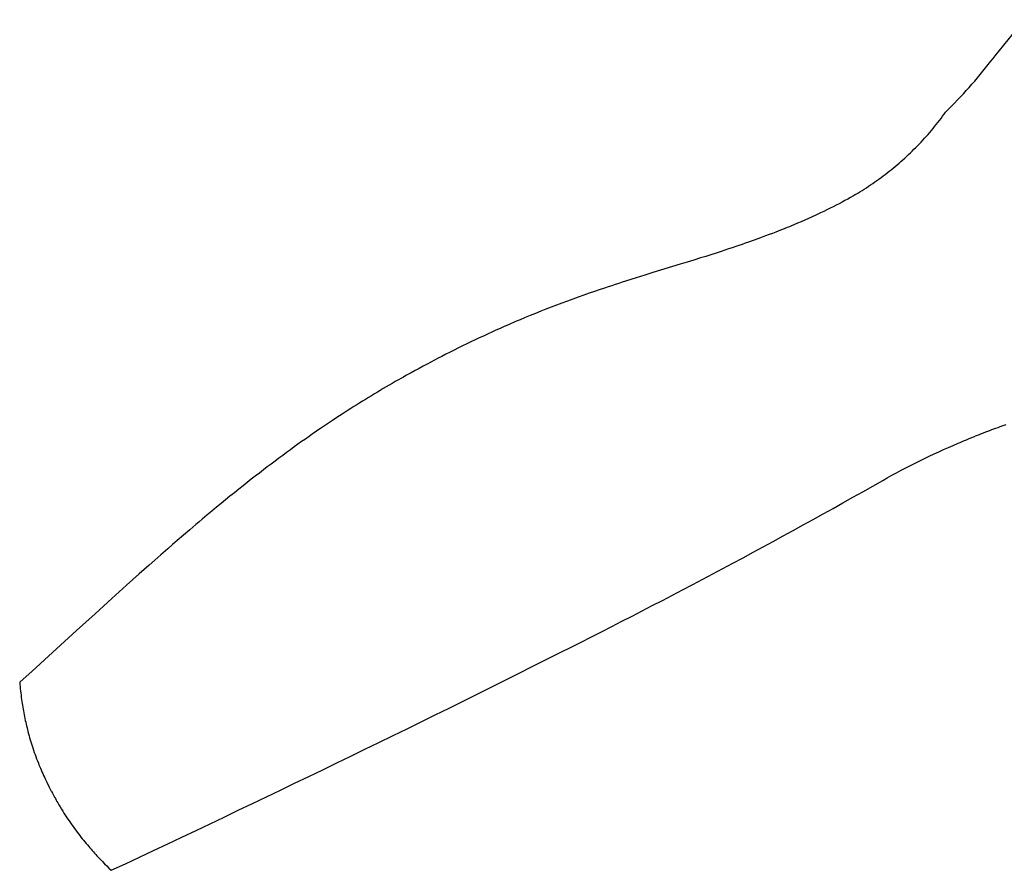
# Model space of a CAD drawing. Extents: x 4943 to 6465, y 1900 to 2987.
# Tile 6 of 25: x 4943 to 5223, y 2375 to 2618. Entities that reach past the tile are written whole.
import ezdxf

# ---------------------------------------------------------------- set-up
doc = ezdxf.new("R2010")
doc.units = 0
doc.layers.add('MAKE2D$VISIBLE$CURVAS', color=7, linetype='CONTINUOUS')

msp = doc.modelspace()

# ---------------------------------------------------------------- linework, layer by layer
at = {"layer": 'MAKE2D$VISIBLE$CURVAS', "color": 39}
for p, q in [((5181.04, 2567.8), (5180.44, 2567.45)), ((4951.89, 2397.61), (4951.17, 2399)), ((4951.87, 2397.64), (4951.89, 2397.61))]:
    msp.add_line(p, q, dxfattribs=at)
for points in [[(5219.64, 2605.81), (5220.26, 2606.58), (5220.87, 2607.35), (5222.1, 2608.87), (5227.06, 2614.97), (5229.24, 2617.66)], [(5181.04, 2567.8), (5181.67, 2568.18), (5182.29, 2568.57), (5182.91, 2568.96), (5183.53, 2569.35), (5184.14, 2569.75), (5184.75, 2570.16), (5185.35, 2570.56), (5185.96, 2570.98), (5186.56, 2571.4), (5187.15, 2571.82), (5187.74, 2572.24), (5188.33, 2572.68), (5188.91, 2573.11), (5189.49, 2573.55), (5190.07, 2574), (5190.64, 2574.44), (5191.21, 2574.9), (5191.78, 2575.36), (5192.34, 2575.82), (5192.89, 2576.29), (5193.45, 2576.76), (5194, 2577.24), (5194.54, 2577.72), (5195.08, 2578.21), (5195.62, 2578.7), (5196.15, 2579.19), (5196.68, 2579.69), (5197.2, 2580.2), (5197.72, 2580.71), (5198.24, 2581.22), (5198.75, 2581.74), (5199.25, 2582.27), (5199.75, 2582.79), (5200.25, 2583.33), (5200.74, 2583.87), (5201.23, 2584.41), (5201.72, 2584.96), (5202.2, 2585.51), (5202.67, 2586.07), (5203.14, 2586.63), (5203.6, 2587.2), (5204.06, 2587.78), (5204.52, 2588.35), (5204.97, 2588.94), (5205.42, 2589.52), (5205.86, 2590.12), (5206.29, 2590.71), (5206.72, 2591.32)], [(5180.44, 2567.45), (5179.63, 2566.99), (5178.82, 2566.54), (5178.01, 2566.1), (5177.2, 2565.66), (5176.35, 2565.21), (5175.5, 2564.77), (5174.65, 2564.33), (5173.8, 2563.9), (5172.89, 2563.45), (5171.98, 2563.01), (5171.06, 2562.57), (5170.15, 2562.13), (5169.52, 2561.84), (5168.9, 2561.56), (5168.28, 2561.27), (5167.65, 2560.99), (5166.61, 2560.53), (5165.57, 2560.07), (5164.52, 2559.63), (5163.47, 2559.18), (5162.84, 2558.92), (5162.2, 2558.65), (5161.56, 2558.39), (5160.92, 2558.13), (5160.28, 2557.88), (5159.63, 2557.62), (5158.99, 2557.37), (5158.34, 2557.12), (5157.37, 2556.75), (5156.4, 2556.38), (5155.42, 2556.01), (5154.44, 2555.65), (5153.25, 2555.21), (5151.88, 2554.72), (5150.5, 2554.23), (5149.6, 2553.92), (5148.71, 2553.61), (5147.81, 2553.3), (5146.91, 2553), (5145.88, 2552.65), (5144.85, 2552.3), (5143.81, 2551.96), (5142.78, 2551.62), (5141.31, 2551.14), (5139.84, 2550.67), (5138.37, 2550.2), (5136.9, 2549.74), (5134.96, 2549.14), (5133.03, 2548.54), (5131.08, 2547.93), (5123.32, 2545.55), (5121.01, 2544.84), (5118.48, 2544.05), (5117.01, 2543.59), (5115.51, 2543.11), (5114.53, 2542.8), (5113.54, 2542.48), (5112.55, 2542.16), (5111.55, 2541.83), (5110.51, 2541.49), (5109.48, 2541.15), (5107.97, 2540.64), (5106.69, 2540.2), (5105.13, 2539.66), (5103.57, 2539.11), (5102.01, 2538.56), (5100.45, 2538), (5098.91, 2537.43), (5097.38, 2536.86), (5095.85, 2536.28), (5095.09, 2535.99), (5094.32, 2535.7), (5092.82, 2535.12), (5091.33, 2534.53), (5089.84, 2533.93), (5089.09, 2533.63), (5088.35, 2533.32), (5086.9, 2532.73), (5085.46, 2532.13), (5084.62, 2531.77), (5083.78, 2531.41), (5082.55, 2530.88), (5082.09, 2530.69), (5080.9, 2530.17), (5079.72, 2529.64), (5078.53, 2529.11), (5077.35, 2528.58), (5076.16, 2528.03), (5074.97, 2527.48), (5073.78, 2526.93), (5072.6, 2526.37), (5071.41, 2525.81), (5070.22, 2525.24), (5069.04, 2524.66), (5067.86, 2524.08), (5066.67, 2523.49), (5065.49, 2522.9), (5064.31, 2522.3), (5063.13, 2521.69), (5062.08, 2521.15), (5061.02, 2520.6), (5059.97, 2520.05), (5058.93, 2519.49), (5057.78, 2518.88), (5056.63, 2518.26), (5055.48, 2517.63), (5054.34, 2517), (5053.62, 2516.6), (5052.91, 2516.2), (5052.19, 2515.8), (5051.48, 2515.4), (5050.73, 2514.97), (5049.87, 2514.48), (5049.01, 2513.99), (5048.15, 2513.49), (5047.3, 2512.99), (5046.44, 2512.49), (5045.59, 2511.98), (5044.75, 2511.48), (5043.9, 2510.97), (5043.06, 2510.46), (5042.22, 2509.95), (5041.38, 2509.43), (5040.54, 2508.92), (5039.71, 2508.4), (5038.88, 2507.88), (5038.04, 2507.35), (5037.21, 2506.83), (5036.39, 2506.3), (5035.57, 2505.77), (5034.74, 2505.24), (5033.92, 2504.7), (5032.94, 2504.06), (5031.96, 2503.41), (5031.1, 2502.84), (5030.25, 2502.27), (5029.39, 2501.69), (5028.54, 2501.11), (5027.79, 2500.6), (5027.05, 2500.08), (5026.3, 2499.56), (5025.3, 2498.87), (5024.23, 2498.12), (5023.17, 2497.37), (5022.11, 2496.61), (5021.06, 2495.85), (5019.96, 2495.06), (5018.87, 2494.26), (5017.78, 2493.46), (5016.69, 2492.65), (5015.58, 2491.82), (5014.47, 2490.99), (5013.37, 2490.15), (5012.27, 2489.31), (5011.11, 2488.42), (5009.96, 2487.53), (5008.82, 2486.64), (5007.68, 2485.74), (5006.46, 2484.78), (5005.24, 2483.82), (5003.99, 2482.81), (5002.74, 2481.81), (5001.5, 2480.8), (5000.26, 2479.78), (4998.89, 2478.66), (4997.53, 2477.53), (4996.17, 2476.4), (4994.82, 2475.27), (4993.93, 2474.51), (4993.04, 2473.76), (4992.15, 2473.01), (4991.26, 2472.25), (4989.48, 2470.73), (4987.71, 2469.2), (4986.35, 2468.03), (4985, 2466.85), (4983.05, 2465.15), (4981.29, 2463.6), (4979.69, 2462.18), (4978.28, 2460.93), (4976.87, 2459.68), (4975.05, 2458.05), (4973.23, 2456.42), (4971.15, 2454.56), (4969.08, 2452.69), (4966.67, 2450.51), (4964.27, 2448.33), (4961.63, 2445.93), (4959, 2443.54), (4951.02, 2436.26), (4946.32, 2431.98), (4942.79, 2428.78)], [(5223.94, 2502.19), (5223.35, 2501.98), (5222.76, 2501.77), (5222.17, 2501.57), (5221.58, 2501.35), (5220.99, 2501.14), (5220.4, 2500.93), (5219.82, 2500.71), (5219.23, 2500.49), (5218.64, 2500.27), (5218.06, 2500.04), (5217.47, 2499.82), (5216.89, 2499.59), (5216.3, 2499.36), (5215.72, 2499.13), (5215.13, 2498.9)], [(4942.79, 2428.78), (4942.84, 2428.16), (4942.9, 2427.55), (4942.96, 2426.93), (4943.03, 2426.31), (4943.09, 2425.7), (4943.17, 2425.08), (4943.25, 2424.47), (4943.33, 2423.85), (4943.41, 2423.31), (4943.49, 2422.77), (4943.57, 2422.22), (4943.66, 2421.68), (4943.76, 2421.14), (4943.85, 2420.6), (4943.95, 2420.05), (4944.06, 2419.52), (4944.16, 2418.98), (4944.27, 2418.45), (4944.39, 2417.92), (4944.5, 2417.39), (4944.62, 2416.86), (4944.75, 2416.33), (4944.88, 2415.81), (4945.01, 2415.28), (4945.16, 2414.7), (4945.31, 2414.12), (4945.47, 2413.54), (4945.63, 2412.97), (4945.8, 2412.39), (4945.97, 2411.81), (4946.15, 2411.24), (4946.33, 2410.67), (4946.54, 2410.04), (4946.74, 2409.42), (4946.96, 2408.8), (4947.18, 2408.18), (4947.4, 2407.57), (4947.63, 2406.95), (4947.87, 2406.34), (4948.11, 2405.72), (4948.29, 2405.27), (4948.47, 2404.82), (4948.69, 2404.3), (4948.91, 2403.78), (4949.14, 2403.27), (4949.36, 2402.75), (4949.6, 2402.24), (4949.83, 2401.73), (4950.07, 2401.22), (4950.32, 2400.71), (4950.52, 2400.28), (4950.84, 2399.64), (4951.17, 2399)], [(4951.89, 2397.61), (4952.1, 2397.2), (4952.31, 2396.8), (4952.53, 2396.4), (4952.75, 2396), (4952.96, 2395.6), (4953.19, 2395.2), (4953.41, 2394.8), (4953.64, 2394.41), (4953.98, 2393.82), (4954.33, 2393.23), (4954.69, 2392.64), (4955.05, 2392.06), (4955.41, 2391.48), (4955.78, 2390.91), (4956.16, 2390.33), (4956.54, 2389.76), (4956.9, 2389.23), (4957.27, 2388.7), (4957.64, 2388.17), (4958.02, 2387.64), (4958.4, 2387.12), (4958.78, 2386.6), (4959.17, 2386.08), (4959.56, 2385.56), (4959.92, 2385.1), (4960.27, 2384.65), (4960.63, 2384.19), (4961, 2383.74), (4961.36, 2383.29), (4961.73, 2382.85), (4962.1, 2382.4), (4962.48, 2381.96), (4962.81, 2381.58), (4963.14, 2381.2), (4963.47, 2380.82), (4963.81, 2380.44), (4964.14, 2380.07), (4964.48, 2379.69), (4964.82, 2379.32), (4965.17, 2378.95), (4965.47, 2378.63), (4965.77, 2378.31), (4966.38, 2377.68), (4966.99, 2377.05), (4967.61, 2376.43), (4968.24, 2375.8), (4968.89, 2375.17)]]:
    msp.add_lwpolyline(points, dxfattribs=at)
for centre, radius, start, end in [((5105.05, 2694.98), 145.2, 314.444, 322.1105), ((4196.64, 4233.57), 2009.3, 296.62422, 299.58954), ((2913.23, 6777.81), 4858.9, 295.02851, 296.7085)]:
    msp.add_arc(centre, radius, start, end, dxfattribs=at)
at = {"layer": 'MAKE2D$VISIBLE$CURVAS', "color": 39, "extrusion": (0, 0, -1)}
for centre, radius, start, end in [((-5290.83, 2306.49), 206.77, 67.0688, 68.5252), ((-5290.63, 2306.97), 206.24, 60.4105, 67.0672)]:
    msp.add_arc(centre, radius, start, end, dxfattribs=at)

doc.saveas('drawing.dxf')
